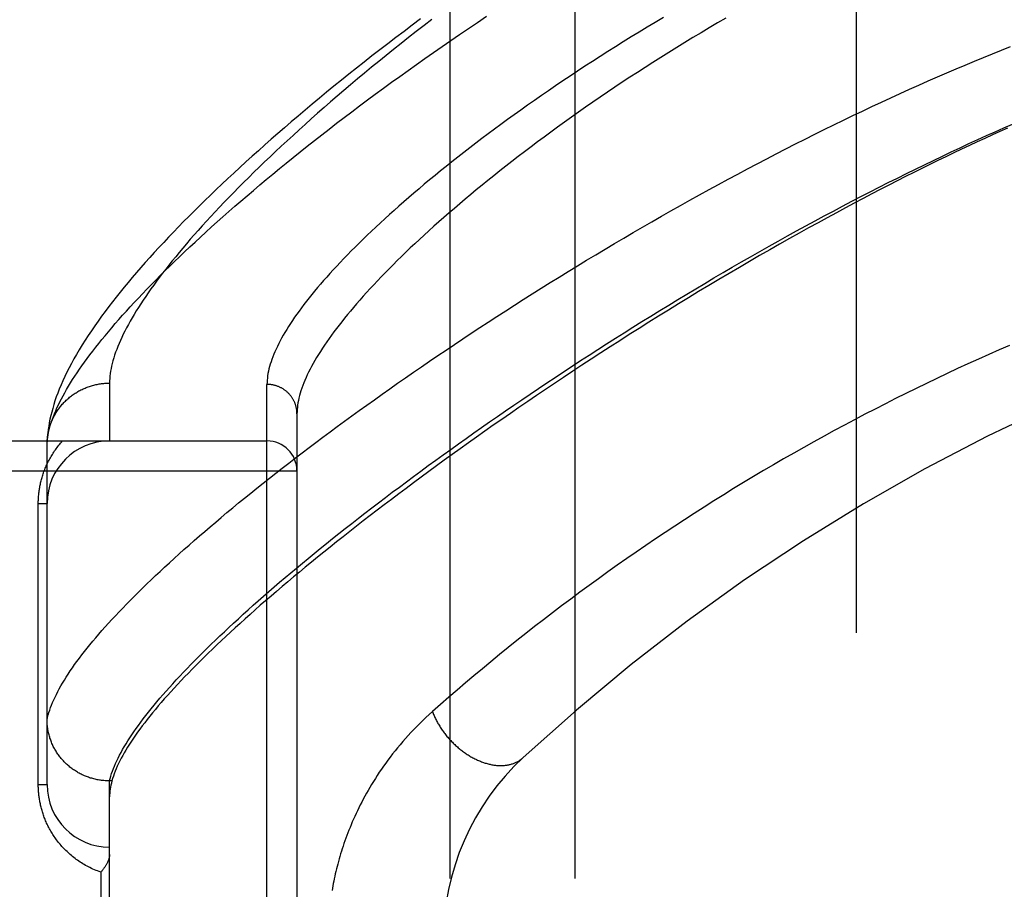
# Model space of a CAD drawing. Header units: inches. Extents: x 0 to 212, y 0 to 138.
# Tile 187 of 256: x 92.547 to 93.532, y 76.747 to 77.617. Entities that reach past the tile are written whole.
import ezdxf

# ---------------------------------------------------------------- set-up
doc = ezdxf.new("R2010")
doc.units = ezdxf.units.IN
doc.header["$LTSCALE"] = 11.6875
doc.header["$MEASUREMENT"] = 0
doc.linetypes.add('HIDDEN', pattern=[0.2, 0.1, -0.1])
for name, color, linetype in [('DEFAULT_2', 8, 'HIDDEN'), ('RIGHTHAND_DOOR_ASSEMBLY', 7, 'CONTINUOUS'), ('SUBPANEL', 7, 'CONTINUOUS')]:
    doc.layers.add(name, color=color, linetype=linetype)

msp = doc.modelspace()

# ---------------------------------------------------------------- linework, layer by layer
at = {"layer": 'DEFAULT_2', "color": 8, "linetype": 'HIDDEN'}
msp.add_line((93.38367, 96.8728), (93.38367, 39.7688), dxfattribs=at)
at = {"layer": 'RIGHTHAND_DOOR_ASSEMBLY', "color": 8, "linetype": 'HIDDEN'}
for p, q in [((92.63692, 77.25361), (92.63692, 77.1958)), ((92.79442, 76.13923), (92.79442, 77.25237)), ((92.82442, 77.22298), (92.82442, 76.16862)), ((91.73242, 77.1958), (92.79442, 77.1958)), ((92.57442, 77.19242), (92.57446, 77.19481)), ((92.57442, 76.85205), (92.57442, 77.19242)), ((91.73242, 77.1658), (92.82442, 77.1658)), ((92.56563, 77.1333), (92.57442, 77.1333)), ((92.56563, 76.85205), (92.56563, 77.1333)), ((92.56563, 76.85205), (92.57442, 76.85205)), ((92.63692, 76.85583), (92.63577, 76.85584)), ((92.63929, 76.85583), (92.63692, 76.85583)), ((92.63692, 76.53577), (92.63692, 76.85583)), ((92.63997, 76.85816), (92.63929, 76.85583)), ((92.62813, 76.76455), (92.62813, 76.62705))]:
    msp.add_line(p, q, dxfattribs=at)
for points in [[(92.57442, 77.19242), (92.57455, 77.19471), (92.57478, 77.19705), (92.57509, 77.19944), (92.57549, 77.20187), (92.57598, 77.20435), (92.57656, 77.20688), (92.57722, 77.20946), (92.57797, 77.21208), (92.57881, 77.21475), (92.57974, 77.21746), (92.58075, 77.22023), (92.58186, 77.22304), (92.58306, 77.2259), (92.58434, 77.2288), (92.58571, 77.23176), (92.58718, 77.23476), (92.58873, 77.23781), (92.59038, 77.24091), (92.59211, 77.24406), (92.59394, 77.24726), (92.59585, 77.2505), (92.59786, 77.2538), (92.59996, 77.25714), (92.60215, 77.26053), (92.60444, 77.26397), (92.60681, 77.26746), (92.60928, 77.271), (92.61184, 77.27459), (92.6145, 77.27822), (92.61725, 77.28191), (92.62009, 77.28564), (92.62303, 77.28943), (92.62606, 77.29326), (92.62919, 77.29714), (92.63241, 77.30107), (92.63572, 77.30505), (92.63914, 77.30908), (92.64264, 77.31315), (92.64625, 77.31728), (92.64995, 77.32145), (92.65374, 77.32568), (92.65764, 77.32995), (92.66163, 77.33427), (92.66572, 77.33864), (92.66991, 77.34305), (92.67419, 77.34752), (92.67858, 77.35203), (92.68306, 77.35659), (92.68764, 77.3612), (92.69232, 77.36585), (92.6971, 77.37055), (92.70198, 77.3753), (92.70696, 77.38009), (92.71204, 77.38493), (92.71722, 77.38982), (92.7225, 77.39475), (92.72787, 77.39972), (92.73335, 77.40474), (92.73893, 77.4098), (92.74462, 77.41491), (92.7504, 77.42006), (92.75628, 77.42525), (92.76226, 77.43048), (92.76835, 77.43576), (92.77453, 77.44107), (92.78082, 77.44642), (92.7872, 77.45182), (92.79369, 77.45725), (92.80027, 77.46272), (92.80696, 77.46822), (92.81375, 77.47376), (92.82063, 77.47934), (92.82762, 77.48495), (92.8347, 77.49059), (92.84188, 77.49627), (92.84916, 77.50197), (92.85653, 77.50771), (92.86401, 77.51347), (92.87157, 77.51926), (92.87924, 77.52508), (92.887, 77.53092), (92.89485, 77.53678), (92.90279, 77.54267), (92.91083, 77.54858), (92.91896, 77.5545), (92.92718, 77.56044), (92.93549, 77.5664), (92.94388, 77.57238), (92.95237, 77.57836), (92.96093, 77.58436), (92.96959, 77.59037), (92.97832, 77.59638), (92.98714, 77.6024), (92.99603, 77.60843), (93.00501, 77.61445), (93.01406, 77.62048)], [(93.19108, 77.6193), (93.1829, 77.61445), (93.1748, 77.60958), (93.16676, 77.60471), (93.15878, 77.59983), (93.15088, 77.59494), (93.14305, 77.59004), (93.13529, 77.58515), (93.12761, 77.58025), (93.12, 77.57535), (93.11247, 77.57046), (93.10502, 77.56556), (93.09765, 77.56068), (93.09035, 77.55579), (93.08314, 77.55092), (93.07601, 77.54605), (93.06897, 77.54119), (93.06201, 77.53635), (93.05513, 77.53152), (93.04834, 77.5267), (93.04163, 77.5219), (93.03502, 77.51711), (93.02849, 77.51234), (93.02205, 77.5076), (93.01569, 77.50287), (93.00943, 77.49816), (93.00326, 77.49347), (92.99718, 77.48881), (92.99118, 77.48417), (92.98528, 77.47955), (92.97947, 77.47497), (92.97375, 77.4704), (92.96813, 77.46587), (92.96259, 77.46136), (92.95715, 77.45689), (92.9518, 77.45244), (92.94654, 77.44803), (92.94138, 77.44364), (92.9363, 77.43929), (92.93132, 77.43497), (92.92644, 77.43068), (92.92164, 77.42643), (92.91694, 77.42221), (92.91233, 77.41802), (92.90781, 77.41388), (92.90338, 77.40976), (92.89905, 77.40568), (92.8948, 77.40164), (92.89065, 77.39764), (92.88659, 77.39367), (92.88262, 77.38975), (92.87875, 77.38585), (92.87496, 77.382), (92.87126, 77.37819), (92.86766, 77.37441), (92.86414, 77.37068), (92.86072, 77.36698), (92.85738, 77.36332), (92.85414, 77.35971), (92.85098, 77.35613), (92.84791, 77.35259), (92.84493, 77.34909), (92.84204, 77.34564), (92.83924, 77.34222), (92.83652, 77.33885), (92.8339, 77.33551), (92.83136, 77.33222), (92.8289, 77.32896), (92.82654, 77.32575), (92.82426, 77.32258), (92.82206, 77.31945), (92.81995, 77.31636), (92.81793, 77.31331), (92.81599, 77.3103), (92.81414, 77.30733), (92.81238, 77.30441), (92.81069, 77.30152), (92.80909, 77.29868), (92.80758, 77.29588), (92.80615, 77.29312), (92.8048, 77.2904), (92.80354, 77.28772), (92.80236, 77.28508), (92.80126, 77.28248), (92.80024, 77.27992), (92.79931, 77.27741), (92.79846, 77.27493), (92.79769, 77.2725), (92.797, 77.2701), (92.79639, 77.26775), (92.79587, 77.26543), (92.79542, 77.26316), (92.79506, 77.26092), (92.79478, 77.25873), (92.79458, 77.25657), (92.79446, 77.25445), (92.79442, 77.25237)], [(92.94811, 77.61785), (92.93978, 77.61164), (92.93154, 77.60544), (92.92339, 77.59925), (92.91532, 77.59308), (92.90734, 77.58692), (92.89945, 77.58079), (92.89166, 77.57468), (92.88395, 77.56859), (92.87634, 77.56252), (92.86882, 77.55647), (92.86139, 77.55045), (92.85405, 77.54446), (92.8468, 77.53849), (92.83965, 77.53255), (92.83259, 77.52664), (92.82562, 77.52076), (92.81875, 77.5149), (92.81197, 77.50908), (92.80529, 77.50329), (92.7987, 77.49753), (92.7922, 77.4918), (92.7858, 77.4861), (92.77949, 77.48044), (92.77328, 77.47481), (92.76715, 77.46921), (92.76113, 77.46365), (92.75519, 77.45812), (92.74935, 77.45263), (92.7436, 77.44717), (92.73794, 77.44174), (92.73238, 77.43635), (92.7269, 77.43099), (92.72152, 77.42566), (92.71623, 77.42037), (92.71102, 77.41511), (92.70591, 77.40989), (92.7009, 77.40469), (92.69597, 77.39953), (92.69113, 77.3944), (92.68637, 77.3893), (92.68171, 77.38423), (92.67713, 77.37919), (92.67264, 77.37417), (92.66823, 77.36918), (92.66391, 77.36421), (92.65968, 77.35927), (92.65553, 77.35435), (92.65147, 77.34946), (92.6475, 77.34459), (92.64362, 77.33974), (92.63982, 77.33491), (92.63611, 77.3301), (92.63248, 77.32529), (92.62893, 77.32049), (92.62546, 77.31569), (92.62207, 77.31088), (92.61876, 77.30608), (92.61555, 77.30128), (92.61244, 77.2965), (92.60944, 77.29175), (92.60657, 77.28704), (92.60382, 77.28239), (92.6012, 77.2778), (92.59873, 77.27328), (92.59639, 77.26884), (92.59418, 77.26447), (92.59211, 77.26018), (92.59017, 77.25596), (92.58836, 77.25182), (92.58667, 77.24774), (92.58511, 77.24374), (92.58367, 77.2398), (92.58234, 77.23593), (92.58112, 77.23212), (92.58002, 77.22838), (92.57902, 77.2247), (92.57813, 77.22109), (92.57734, 77.21753), (92.57666, 77.21405), (92.57607, 77.21063), (92.57557, 77.20729), (92.57517, 77.20403), (92.57485, 77.20086), (92.57462, 77.19777), (92.57446, 77.19481)], [(92.95947, 77.61744), (92.95159, 77.61136), (92.94381, 77.60531), (92.93612, 77.59928), (92.92852, 77.59327), (92.92102, 77.58729), (92.91362, 77.58134), (92.90632, 77.57541), (92.89911, 77.56951), (92.892, 77.56364), (92.885, 77.55781), (92.87809, 77.552), (92.87128, 77.54624), (92.86457, 77.5405), (92.85796, 77.5348), (92.85146, 77.52914), (92.84505, 77.52352), (92.83875, 77.51794), (92.83255, 77.5124), (92.82645, 77.50689), (92.82045, 77.50143), (92.81455, 77.49602), (92.80875, 77.49064), (92.80306, 77.48531), (92.79746, 77.48003), (92.79197, 77.47478), (92.78658, 77.46959), (92.78129, 77.46444), (92.7761, 77.45934), (92.77101, 77.45428), (92.76603, 77.44927), (92.76114, 77.44432), (92.75635, 77.4394), (92.75166, 77.43454), (92.74707, 77.42973), (92.74258, 77.42496), (92.73819, 77.42025), (92.7339, 77.41558), (92.72971, 77.41097), (92.72561, 77.4064), (92.72161, 77.40189), (92.71771, 77.39743), (92.71391, 77.39301), (92.7102, 77.38865), (92.70659, 77.38434), (92.70307, 77.38008), (92.69965, 77.37588), (92.69632, 77.37172), (92.69309, 77.36761), (92.68996, 77.36356), (92.68691, 77.35956), (92.68396, 77.35561), (92.68111, 77.3517), (92.67834, 77.34786), (92.67567, 77.34406), (92.67309, 77.34031), (92.67061, 77.33662), (92.66821, 77.33298), (92.66591, 77.32938), (92.66369, 77.32584), (92.66157, 77.32235), (92.65953, 77.31891), (92.65759, 77.31552), (92.65573, 77.31219), (92.65397, 77.3089), (92.65229, 77.30566), (92.6507, 77.30248), (92.6492, 77.29934), (92.64779, 77.29626), (92.64647, 77.29322), (92.64523, 77.29024), (92.64408, 77.2873), (92.64301, 77.28442), (92.64203, 77.28158), (92.64114, 77.2788), (92.64034, 77.27606), (92.63962, 77.27337), (92.63898, 77.27073), (92.63843, 77.26814), (92.63797, 77.2656), (92.63759, 77.26311), (92.63729, 77.26066), (92.63708, 77.25826), (92.63696, 77.25591), (92.63692, 77.25361)], [(93.2535, 77.61871), (93.24516, 77.61386), (93.23688, 77.60898), (93.22866, 77.60409), (93.22049, 77.59918), (93.21238, 77.59425), (93.20433, 77.58931), (93.19635, 77.58435), (93.18843, 77.57939), (93.18058, 77.57441), (93.17279, 77.56943), (93.16508, 77.56444), (93.15743, 77.55945), (93.14986, 77.55445), (93.14236, 77.54945), (93.13494, 77.54446), (93.12759, 77.53946), (93.12032, 77.53447), (93.11313, 77.52949), (93.10602, 77.52451), (93.09899, 77.51954), (93.09204, 77.51458), (93.08517, 77.50963), (93.07839, 77.50469), (93.0717, 77.49977), (93.06508, 77.49486), (93.05856, 77.48997), (93.05212, 77.4851), (93.04577, 77.48025), (93.03951, 77.47541), (93.03334, 77.4706), (93.02725, 77.46581), (93.02126, 77.46105), (93.01535, 77.45631), (93.00954, 77.45159), (93.00382, 77.4469), (92.99819, 77.44224), (92.99265, 77.43761), (92.9872, 77.43301), (92.98184, 77.42843), (92.97658, 77.42389), (92.97141, 77.41938), (92.96633, 77.4149), (92.96134, 77.41046), (92.95645, 77.40605), (92.95165, 77.40167), (92.94694, 77.39733), (92.94232, 77.39303), (92.9378, 77.38876), (92.93336, 77.38452), (92.92902, 77.38033), (92.92478, 77.37617), (92.92062, 77.37205), (92.91656, 77.36797), (92.91258, 77.36393), (92.9087, 77.35993), (92.90491, 77.35596), (92.90121, 77.35204), (92.8976, 77.34815), (92.89409, 77.34431), (92.89066, 77.34051), (92.88732, 77.33675), (92.88407, 77.33303), (92.88091, 77.32935), (92.87785, 77.32571), (92.87487, 77.32212), (92.87197, 77.31857), (92.86917, 77.31505), (92.86646, 77.31159), (92.86383, 77.30816), (92.86129, 77.30477), (92.85884, 77.30143), (92.85647, 77.29813), (92.85419, 77.29488), (92.852, 77.29166), (92.8499, 77.28849), (92.84788, 77.28536), (92.84594, 77.28227), (92.84409, 77.27923), (92.84233, 77.27623), (92.84065, 77.27327), (92.83905, 77.27035), (92.83754, 77.26748), (92.83611, 77.26465), (92.83477, 77.26186), (92.8335, 77.25912), (92.83233, 77.25641), (92.83123, 77.25375), (92.83022, 77.25113), (92.82929, 77.24856), (92.82844, 77.24602), (92.82767, 77.24353), (92.82699, 77.24108), (92.82638, 77.23867), (92.82586, 77.23631), (92.82542, 77.23398), (92.82506, 77.2317), (92.82478, 77.22946), (92.82458, 77.22726), (92.82446, 77.2251), (92.82442, 77.22298)], [(92.57442, 76.91702), (92.57494, 76.91936), (92.57556, 76.92174), (92.57627, 76.92417), (92.57706, 76.92664), (92.57795, 76.92915), (92.57892, 76.9317), (92.57998, 76.9343), (92.58114, 76.93694), (92.58238, 76.93963), (92.58371, 76.94236), (92.58513, 76.94513), (92.58665, 76.94795), (92.58825, 76.95081), (92.58994, 76.95371), (92.59172, 76.95666), (92.59359, 76.95965), (92.59556, 76.96269), (92.59761, 76.96577), (92.59975, 76.96889), (92.60199, 76.97206), (92.60431, 76.97527), (92.60673, 76.97853), (92.60923, 76.98183), (92.61183, 76.98517), (92.61452, 76.98856), (92.6173, 76.99199), (92.62017, 76.99546), (92.62313, 76.99898), (92.62618, 77.00254), (92.62933, 77.00614), (92.63256, 77.00979), (92.63589, 77.01348), (92.6393, 77.01722), (92.64281, 77.021), (92.64641, 77.02482), (92.6501, 77.02868), (92.65389, 77.03258), (92.65776, 77.03653), (92.66172, 77.04052), (92.66578, 77.04456), (92.66993, 77.04863), (92.67417, 77.05275), (92.6785, 77.05691), (92.68292, 77.06111), (92.68744, 77.06535), (92.69204, 77.06963), (92.69674, 77.07396), (92.70153, 77.07832), (92.70641, 77.08273), (92.71138, 77.08717), (92.71644, 77.09166), (92.72159, 77.09618), (92.72683, 77.10074), (92.73217, 77.10535), (92.73759, 77.10999), (92.74311, 77.11467), (92.74872, 77.11938), (92.75441, 77.12414), (92.7602, 77.12893), (92.76607, 77.13376), (92.77203, 77.13862), (92.77809, 77.14352), (92.78423, 77.14845), (92.79046, 77.15342), (92.79678, 77.15842), (92.80318, 77.16346), (92.80968, 77.16853), (92.81626, 77.17363), (92.82293, 77.17876), (92.82968, 77.18392), (92.83652, 77.18911), (92.84344, 77.19433), (92.85045, 77.19958), (92.85754, 77.20486), (92.86472, 77.21016), (92.87198, 77.2155), (92.87932, 77.22085), (92.88674, 77.22623), (92.89425, 77.23163), (92.90183, 77.23706), (92.90949, 77.24251), (92.91723, 77.24797), (92.92505, 77.25346), (92.93294, 77.25897), (92.94091, 77.26449), (92.94895, 77.27002), (92.95707, 77.27558), (92.96526, 77.28114), (92.97352, 77.28672), (92.98184, 77.29231), (92.99024, 77.29791), (92.9987, 77.30351), (93.00723, 77.30913), (93.01583, 77.31475), (93.02448, 77.32037), (93.0332, 77.32599), (93.04197, 77.33162), (93.05081, 77.33725), (93.0597, 77.34287), (93.06864, 77.34849), (93.07764, 77.35411), (93.08669, 77.35972), (93.09578, 77.36532), (93.10493, 77.37091), (93.11412, 77.37649), (93.12335, 77.38205), (93.13261, 77.3876), (93.14192, 77.39313), (93.15126, 77.39864), (93.16064, 77.40414), (93.17005, 77.40961), (93.17949, 77.41505), (93.18896, 77.42048), (93.19845, 77.42587), (93.20798, 77.43124), (93.21752, 77.43658), (93.22708, 77.44189), (93.23665, 77.44716), (93.24624, 77.45239), (93.25584, 77.45759), (93.26544, 77.46276), (93.27506, 77.46788), (93.28468, 77.47296), (93.2943, 77.47799), (93.30392, 77.48299), (93.31354, 77.48793), (93.32315, 77.49283), (93.33276, 77.49768), (93.34235, 77.50248), (93.35194, 77.50723), (93.36151, 77.51193), (93.37106, 77.51658), (93.3806, 77.52117), (93.39011, 77.5257), (93.39961, 77.53018), (93.40907, 77.5346), (93.41851, 77.53896), (93.42792, 77.54327), (93.43731, 77.54751), (93.44666, 77.5517), (93.45599, 77.55582), (93.46528, 77.55989), (93.47453, 77.56389), (93.48374, 77.56783), (93.49292, 77.5717), (93.50206, 77.57552), (93.51115, 77.57927), (93.52021, 77.58296), (93.52922, 77.58658), (93.53819, 77.59014)], [(92.63692, 76.85583), (92.63753, 76.85819), (92.63822, 76.8606), (92.63901, 76.86305), (92.63988, 76.86554), (92.64084, 76.86808), (92.64189, 76.87066), (92.64303, 76.87328), (92.64425, 76.87595), (92.64556, 76.87866), (92.64696, 76.88141), (92.64845, 76.88421), (92.65003, 76.88705), (92.65169, 76.88993), (92.65345, 76.89286), (92.65529, 76.89583), (92.65722, 76.89885), (92.65924, 76.90191), (92.66135, 76.90501), (92.66354, 76.90816), (92.66583, 76.91135), (92.6682, 76.91458), (92.67066, 76.91786), (92.67321, 76.92118), (92.67585, 76.92454), (92.67858, 76.92795), (92.6814, 76.9314), (92.6843, 76.93489), (92.6873, 76.93843), (92.69038, 76.94201), (92.69355, 76.94563), (92.69682, 76.9493), (92.70016, 76.95301), (92.7036, 76.95676), (92.70713, 76.96055), (92.71075, 76.96439), (92.71445, 76.96827), (92.71825, 76.97219), (92.72213, 76.97615), (92.7261, 76.98015), (92.73016, 76.9842), (92.7343, 76.98829), (92.73854, 76.99242), (92.74286, 76.99659), (92.74728, 77.0008), (92.75178, 77.00505), (92.75637, 77.00934), (92.76104, 77.01367), (92.76581, 77.01804), (92.77066, 77.02245), (92.7756, 77.0269), (92.78063, 77.03139), (92.78574, 77.03592), (92.79094, 77.04049), (92.79623, 77.04509), (92.80161, 77.04973), (92.80707, 77.05441), (92.81262, 77.05913), (92.81825, 77.06388), (92.82397, 77.06867), (92.82978, 77.07349), (92.83567, 77.07835), (92.84164, 77.08325), (92.8477, 77.08817), (92.85385, 77.09313), (92.86007, 77.09813), (92.86638, 77.10315), (92.87278, 77.10821), (92.87925, 77.1133), (92.88581, 77.11842), (92.89245, 77.12357), (92.89917, 77.12874), (92.90597, 77.13395), (92.91285, 77.13918), (92.91981, 77.14444), (92.92684, 77.14973), (92.93396, 77.15504), (92.94115, 77.16038), (92.94841, 77.16573), (92.95575, 77.17112), (92.96317, 77.17652), (92.97066, 77.18194), (92.97822, 77.18738), (92.98586, 77.19284), (92.99356, 77.19832), (93.00134, 77.20382), (93.00918, 77.20932), (93.01709, 77.21485), (93.02506, 77.22038), (93.03311, 77.22593), (93.04121, 77.23149), (93.04938, 77.23705), (93.05761, 77.24263), (93.06589, 77.24821), (93.07424, 77.25379), (93.08264, 77.25938), (93.0911, 77.26497), (93.09961, 77.27056), (93.10818, 77.27615), (93.1168, 77.28174), (93.12546, 77.28732), (93.13417, 77.2929), (93.14292, 77.29847), (93.15172, 77.30403), (93.16056, 77.30959), (93.16944, 77.31513), (93.17835, 77.32065), (93.1873, 77.32616), (93.19628, 77.33165), (93.20529, 77.33713), (93.21433, 77.34258), (93.22339, 77.34801), (93.23248, 77.35342), (93.2416, 77.3588), (93.25073, 77.36416), (93.25989, 77.36948), (93.26906, 77.37478), (93.27824, 77.38005), (93.28744, 77.38529), (93.29664, 77.39048), (93.30585, 77.39565), (93.31506, 77.40077), (93.32427, 77.40585), (93.33349, 77.4109), (93.3427, 77.4159), (93.3519, 77.42085), (93.3611, 77.42576), (93.37029, 77.43063), (93.37946, 77.43544), (93.38863, 77.44021), (93.39777, 77.44492), (93.4069, 77.44959), (93.416, 77.4542), (93.42509, 77.45876), (93.43415, 77.46326), (93.44318, 77.46771), (93.45218, 77.4721), (93.46115, 77.47643), (93.47009, 77.4807), (93.479, 77.48491), (93.48787, 77.48907), (93.4967, 77.49316), (93.5055, 77.4972), (93.51426, 77.50117), (93.52298, 77.50508), (93.53165, 77.50893), (93.54028, 77.51272)], [(93.53523, 77.50875), (93.52771, 77.50537), (93.52013, 77.50193), (93.5125, 77.49843), (93.50482, 77.49488), (93.49709, 77.49126), (93.4893, 77.48759), (93.48147, 77.48386), (93.47358, 77.48007), (93.46563, 77.47622), (93.45763, 77.47231), (93.44958, 77.46833), (93.44144, 77.46428), (93.43323, 77.46016), (93.42491, 77.45595), (93.41648, 77.45164), (93.40796, 77.44725), (93.39936, 77.44278), (93.39068, 77.43823), (93.3819, 77.43359), (93.37302, 77.42886), (93.36403, 77.42403), (93.35492, 77.41909), (93.34568, 77.41405), (93.3363, 77.40888), (93.32677, 77.40359), (93.31709, 77.39817), (93.30727, 77.39263), (93.29733, 77.38697), (93.28728, 77.3812), (93.27715, 77.37534), (93.26696, 77.36939), (93.25673, 77.36338), (93.24651, 77.35732), (93.23631, 77.35123), (93.22616, 77.34512), (93.21607, 77.339), (93.20605, 77.33287), (93.19609, 77.32674), (93.18619, 77.3206), (93.17636, 77.31446), (93.16659, 77.30831), (93.15689, 77.30217), (93.14726, 77.29603), (93.13771, 77.2899), (93.12823, 77.28377), (93.11883, 77.27765), (93.10951, 77.27155), (93.10027, 77.26546), (93.0911, 77.25938), (93.08202, 77.25332), (93.07302, 77.24727), (93.06411, 77.24124), (93.05528, 77.23523), (93.04653, 77.22925), (93.03787, 77.22329), (93.02931, 77.21735), (93.02082, 77.21144), (93.01243, 77.20555), (93.00413, 77.19969), (92.99592, 77.19386), (92.98779, 77.18806), (92.97976, 77.18229), (92.97183, 77.17656), (92.96398, 77.17085), (92.95623, 77.16518), (92.94857, 77.15954), (92.941, 77.15394), (92.93353, 77.14838), (92.92615, 77.14285), (92.91886, 77.13735), (92.91167, 77.1319), (92.90457, 77.12648), (92.89757, 77.1211), (92.89066, 77.11576), (92.88385, 77.11046), (92.87713, 77.1052), (92.87051, 77.09998), (92.86398, 77.09481), (92.85755, 77.08967), (92.85121, 77.08458), (92.84497, 77.07952), (92.83882, 77.07452), (92.83277, 77.06955), (92.82681, 77.06463), (92.82095, 77.05975), (92.81518, 77.05491), (92.80951, 77.05012), (92.80393, 77.04537), (92.79845, 77.04066), (92.79306, 77.036), (92.78776, 77.03139), (92.78256, 77.02682), (92.77745, 77.02229), (92.77244, 77.01781), (92.76752, 77.01338), (92.7627, 77.00899), (92.75797, 77.00464), (92.75333, 77.00034), (92.74878, 76.99609), (92.74433, 76.99188), (92.73997, 76.98771), (92.73571, 76.9836), (92.73153, 76.97952), (92.72745, 76.9755), (92.72346, 76.97152), (92.71957, 76.96758), (92.71576, 76.96369), (92.71205, 76.95984), (92.70843, 76.95605), (92.7049, 76.95229), (92.70146, 76.94858), (92.69811, 76.94492), (92.69486, 76.9413), (92.69169, 76.93773), (92.68862, 76.93421), (92.68563, 76.93072), (92.68274, 76.92729), (92.67993, 76.9239), (92.67722, 76.92055), (92.67459, 76.91725), (92.67206, 76.91399), (92.66961, 76.91078), (92.66726, 76.90761), (92.66499, 76.90449), (92.66281, 76.90142), (92.66072, 76.89838), (92.65872, 76.89539), (92.65681, 76.89245), (92.65499, 76.88955), (92.65326, 76.88669), (92.65161, 76.88388), (92.65005, 76.88111), (92.64858, 76.87839), (92.6472, 76.87571), (92.6459, 76.87307), (92.6447, 76.87048), (92.64358, 76.86793), (92.64254, 76.86542), (92.6416, 76.86296), (92.64074, 76.86054), (92.63997, 76.85816)], [(93.53725, 77.29132), (93.52684, 77.2868), (93.51644, 77.28221), (93.50605, 77.27756), (93.49567, 77.27285), (93.48529, 77.26808), (93.47493, 77.26324), (93.46458, 77.25835), (93.45424, 77.2534), (93.44392, 77.24839), (93.43361, 77.24332), (93.42331, 77.23819), (93.41303, 77.23299), (93.40276, 77.22774), (93.39251, 77.22243), (93.38228, 77.21706), (93.37207, 77.21163), (93.36188, 77.20614), (93.35171, 77.20059), (93.34156, 77.19499), (93.33143, 77.18932), (93.32132, 77.1836), (93.31124, 77.17782), (93.30119, 77.17198), (93.29116, 77.16609), (93.28116, 77.16014), (93.27119, 77.15414), (93.26125, 77.14808), (93.25135, 77.14197), (93.24147, 77.13581), (93.23163, 77.12959), (93.22183, 77.12332), (93.21206, 77.117), (93.20233, 77.11064), (93.19264, 77.10422), (93.18299, 77.09776), (93.17339, 77.09125), (93.16383, 77.08469), (93.15432, 77.0781), (93.14485, 77.07146), (93.13544, 77.06477), (93.12607, 77.05805), (93.11676, 77.05129), (93.1075, 77.0445), (93.09831, 77.03767), (93.08917, 77.03081), (93.08009, 77.02392), (93.07107, 77.017), (93.06212, 77.01006), (93.05323, 77.00309), (93.04442, 76.9961), (93.03567, 76.98909), (93.027, 76.98207), (93.01841, 76.97503), (93.00988, 76.96797), (93.0014, 76.96088), (92.99297, 76.95376), (92.98459, 76.94661), (92.97629, 76.93944), (92.96807, 76.93228), (92.95994, 76.92511)], [(92.57451, 77.19577), (92.57458, 77.19688), (92.57468, 77.198), (92.57479, 77.19911), (92.57493, 77.20022), (92.57508, 77.20133), (92.57526, 77.20243), (92.57546, 77.20353), (92.57567, 77.20463), (92.57591, 77.20572), (92.57617, 77.20681), (92.57645, 77.20789), (92.57675, 77.20897), (92.57707, 77.21005), (92.57741, 77.21111), (92.57776, 77.21218), (92.57814, 77.21323), (92.57854, 77.21428), (92.57896, 77.21532), (92.57939, 77.21635), (92.57985, 77.21737), (92.58033, 77.21839), (92.58082, 77.2194), (92.58133, 77.2204), (92.58186, 77.22139), (92.58241, 77.22237), (92.58298, 77.22334), (92.58357, 77.2243), (92.58417, 77.22524), (92.58479, 77.22618), (92.58543, 77.22711), (92.58609, 77.22802), (92.58676, 77.22893), (92.58745, 77.22982), (92.58815, 77.2307), (92.58888, 77.23156), (92.58961, 77.23241), (92.59037, 77.23325), (92.59114, 77.23408), (92.59192, 77.23489), (92.59272, 77.23569), (92.59354, 77.23647), (92.59437, 77.23724), (92.59521, 77.23799), (92.59607, 77.23873), (92.59694, 77.23946), (92.59782, 77.24016), (92.59872, 77.24085), (92.59963, 77.24153), (92.60055, 77.24219), (92.60148, 77.24283), (92.60243, 77.24345), (92.60339, 77.24406), (92.60436, 77.24465), (92.60534, 77.24523), (92.60633, 77.24578), (92.60733, 77.24632), (92.60834, 77.24684), (92.60936, 77.24734), (92.61039, 77.24783), (92.61143, 77.24829), (92.61247, 77.24874), (92.61353, 77.24917), (92.61459, 77.24958), (92.61566, 77.24997), (92.61674, 77.25034), (92.61782, 77.25069), (92.61891, 77.25102), (92.62001, 77.25133), (92.62111, 77.25162), (92.62221, 77.2519), (92.62333, 77.25215), (92.62444, 77.25238), (92.62556, 77.2526), (92.62669, 77.25279), (92.62782, 77.25296), (92.62895, 77.25311), (92.63008, 77.25325), (92.63122, 77.25336), (92.63235, 77.25345), (92.63349, 77.25352), (92.63463, 77.25357), (92.63577, 77.2536), (92.63692, 77.25361)], [(92.82442, 77.22298), (92.82441, 77.22362), (92.82439, 77.22426), (92.82435, 77.2249), (92.8243, 77.22554), (92.82424, 77.22618), (92.82416, 77.22682), (92.82407, 77.22745), (92.82396, 77.22809), (92.82384, 77.22872), (92.82371, 77.22934), (92.82356, 77.22997), (92.82339, 77.23059), (92.82322, 77.23121), (92.82303, 77.23182), (92.82282, 77.23243), (92.82261, 77.23303), (92.82238, 77.23363), (92.82213, 77.23423), (92.82188, 77.23482), (92.82161, 77.2354), (92.82132, 77.23598), (92.82103, 77.23655), (92.82072, 77.23712), (92.8204, 77.23768), (92.82006, 77.23823), (92.81972, 77.23877), (92.81936, 77.23931), (92.81899, 77.23984), (92.81861, 77.24036), (92.81822, 77.24087), (92.81781, 77.24138), (92.8174, 77.24187), (92.81697, 77.24236), (92.81653, 77.24284), (92.81609, 77.2433), (92.81563, 77.24376), (92.81516, 77.24421), (92.81468, 77.24465), (92.8142, 77.24508), (92.8137, 77.2455), (92.81319, 77.2459), (92.81268, 77.2463), (92.81216, 77.24668), (92.81162, 77.24706), (92.81108, 77.24742), (92.81054, 77.24777), (92.80998, 77.24811), (92.80942, 77.24843), (92.80885, 77.24875), (92.80827, 77.24905), (92.80768, 77.24934), (92.80709, 77.24962), (92.8065, 77.24988), (92.8059, 77.25013), (92.80529, 77.25037), (92.80468, 77.2506), (92.80406, 77.25081), (92.80344, 77.25101), (92.80281, 77.2512), (92.80218, 77.25137), (92.80155, 77.25153), (92.80091, 77.25167), (92.80027, 77.25181), (92.79963, 77.25192), (92.79898, 77.25203), (92.79833, 77.25212), (92.79768, 77.2522), (92.79703, 77.25226), (92.79638, 77.25231), (92.79572, 77.25234), (92.79507, 77.25236), (92.79442, 77.25237)], [(92.56563, 77.1333), (92.56564, 77.13437), (92.56565, 77.13543), (92.56568, 77.13649), (92.56573, 77.13754), (92.56578, 77.1386), (92.56585, 77.13967), (92.56593, 77.14073), (92.56602, 77.1418), (92.56613, 77.14287), (92.56624, 77.14395), (92.56638, 77.14502), (92.56652, 77.1461), (92.56668, 77.14718), (92.56685, 77.14827), (92.56703, 77.14936), (92.56723, 77.15045), (92.56745, 77.15155), (92.56768, 77.15265), (92.56792, 77.15376), (92.56818, 77.15487), (92.56845, 77.15598), (92.56874, 77.1571), (92.56905, 77.15823), (92.56938, 77.15936), (92.56972, 77.1605), (92.57008, 77.16164), (92.57045, 77.16278), (92.57085, 77.16393), (92.57126, 77.16508), (92.57169, 77.16624), (92.57214, 77.1674), (92.57261, 77.16856), (92.5731, 77.16972), (92.5736, 77.17087), (92.57413, 77.17203), (92.57467, 77.17319), (92.57524, 77.17435), (92.57582, 77.17551), (92.57642, 77.17666), (92.57704, 77.17781), (92.57769, 77.17896), (92.57835, 77.18011), (92.57903, 77.18126), (92.57974, 77.1824), (92.58047, 77.18355), (92.58121, 77.18468), (92.58198, 77.18582), (92.58277, 77.18695), (92.58359, 77.18807), (92.58442, 77.18919), (92.58528, 77.19031), (92.58617, 77.19142), (92.58707, 77.19252), (92.588, 77.19362), (92.58896, 77.19471), (92.58994, 77.1958)], [(92.95994, 76.92511), (92.95666, 76.92216), (92.95346, 76.91921), (92.95033, 76.91624), (92.94727, 76.91326), (92.94426, 76.91026), (92.94132, 76.90724), (92.93845, 76.9042), (92.93564, 76.90116), (92.93289, 76.8981), (92.9302, 76.89504), (92.92758, 76.89197), (92.92502, 76.8889), (92.92253, 76.88582), (92.9201, 76.88274), (92.91773, 76.87967), (92.91542, 76.8766), (92.91318, 76.87353), (92.91099, 76.87047), (92.90887, 76.86742), (92.9068, 76.86438), (92.90479, 76.86134), (92.90285, 76.85832), (92.90095, 76.85531), (92.89912, 76.85231), (92.89733, 76.84932), (92.8956, 76.84635), (92.89392, 76.84339), (92.8923, 76.84045), (92.89072, 76.83753), (92.8892, 76.83462), (92.88772, 76.83174), (92.88629, 76.82886), (92.8849, 76.82601), (92.88356, 76.82317), (92.88226, 76.82036), (92.88101, 76.81756), (92.87979, 76.81477), (92.87862, 76.81201), (92.87749, 76.80927), (92.87639, 76.80654), (92.87533, 76.80383), (92.87431, 76.80114), (92.87332, 76.79847), (92.87237, 76.79581), (92.87145, 76.79318), (92.87057, 76.79056), (92.86972, 76.78795), (92.8689, 76.78537), (92.8681, 76.7828), (92.86734, 76.78024), (92.86661, 76.7777), (92.8659, 76.77518), (92.86523, 76.77268), (92.86458, 76.77019), (92.86396, 76.76772), (92.86336, 76.76527), (92.86279, 76.76284), (92.86225, 76.76042), (92.86173, 76.75802), (92.86123, 76.75564), (92.86076, 76.75327), (92.86031, 76.75092), (92.85988, 76.74858), (92.85947, 76.74625)], [(92.95994, 76.92511), (92.96031, 76.92412), (92.9607, 76.92313), (92.9611, 76.92214), (92.96153, 76.92116), (92.96196, 76.92017), (92.96242, 76.91919), (92.96288, 76.91821), (92.96337, 76.91723), (92.96387, 76.91625), (92.96438, 76.91528), (92.96491, 76.91431), (92.96545, 76.91334), (92.96601, 76.91238), (92.96658, 76.91142), (92.96717, 76.91047), (92.96776, 76.90952), (92.96838, 76.90857), (92.969, 76.90763), (92.96964, 76.9067), (92.9703, 76.90578), (92.97096, 76.90486), (92.97164, 76.90394), (92.97233, 76.90304), (92.97303, 76.90214), (92.97375, 76.90125), (92.97447, 76.90037), (92.97521, 76.89949), (92.97596, 76.89863), (92.97672, 76.89777), (92.97749, 76.89692), (92.97827, 76.89609), (92.97906, 76.89526), (92.97986, 76.89444), (92.98067, 76.89363), (92.98149, 76.89283), (92.98232, 76.89205), (92.98315, 76.89127), (92.984, 76.89051), (92.98485, 76.88975), (92.98571, 76.88901), (92.98658, 76.88829), (92.98746, 76.88757), (92.98834, 76.88687), (92.98923, 76.88617), (92.99013, 76.8855), (92.99103, 76.88483), (92.99194, 76.88418), (92.99286, 76.88354), (92.99378, 76.88292), (92.9947, 76.88231), (92.99563, 76.88172), (92.99656, 76.88114), (92.9975, 76.88057), (92.99844, 76.88002), (92.99938, 76.87949), (93.00033, 76.87897), (93.00128, 76.87846), (93.00223, 76.87797), (93.00319, 76.8775), (93.00414, 76.87704), (93.0051, 76.8766), (93.00606, 76.87618), (93.00702, 76.87577), (93.00798, 76.87538), (93.00894, 76.875), (93.0099, 76.87465), (93.01086, 76.8743), (93.01181, 76.87398), (93.01277, 76.87367), (93.01373, 76.87338), (93.01468, 76.87311), (93.01563, 76.87286), (93.01658, 76.87262), (93.01753, 76.8724), (93.01847, 76.8722), (93.01941, 76.87201), (93.02035, 76.87185), (93.02128, 76.8717), (93.02221, 76.87157), (93.02313, 76.87146), (93.02405, 76.87136), (93.02497, 76.87128), (93.02587, 76.87123), (93.02677, 76.87119), (93.02767, 76.87116), (93.02856, 76.87116), (93.02944, 76.87117), (93.03032, 76.87121), (93.03119, 76.87126), (93.03205, 76.87132), (93.0329, 76.87141), (93.03374, 76.87151), (93.03458, 76.87164), (93.0354, 76.87178), (93.03622, 76.87193), (93.03703, 76.87211), (93.03783, 76.8723), (93.03862, 76.87252), (93.0394, 76.87275), (93.04017, 76.87299), (93.04092, 76.87326), (93.04167, 76.87354), (93.04241, 76.87384), (93.04313, 76.87415), (93.04384, 76.87449), (93.04454, 76.87484), (93.04523, 76.8752), (93.04591, 76.87559), (93.04657, 76.87599), (93.04722, 76.8764), (93.04786, 76.87684), (93.04848, 76.87729), (93.04909, 76.87775), (93.04969, 76.87824), (93.05027, 76.87873), (93.05084, 76.87925)], [(92.63577, 76.85584), (92.63465, 76.85587), (92.63352, 76.85592), (92.63239, 76.85599), (92.63127, 76.85608), (92.63015, 76.85619), (92.62903, 76.85632), (92.62791, 76.85647), (92.62679, 76.85663), (92.62568, 76.85682), (92.62457, 76.85703), (92.62347, 76.85726), (92.62237, 76.85751), (92.62127, 76.85777), (92.62019, 76.85806), (92.6191, 76.85837), (92.61802, 76.85869), (92.61695, 76.85903), (92.61588, 76.8594), (92.61483, 76.85978), (92.61377, 76.86018), (92.61273, 76.8606), (92.61169, 76.86103), (92.61066, 76.86149), (92.60964, 76.86196), (92.60863, 76.86245), (92.60763, 76.86296), (92.60664, 76.86349), (92.60566, 76.86403), (92.60469, 76.86459), (92.60373, 76.86517), (92.60277, 76.86576), (92.60184, 76.86638), (92.60091, 76.867), (92.59999, 76.86765), (92.59909, 76.86831), (92.59819, 76.86899), (92.59732, 76.86968), (92.59645, 76.87039), (92.5956, 76.87111), (92.59476, 76.87185), (92.59393, 76.8726), (92.59312, 76.87337), (92.59232, 76.87415), (92.59154, 76.87494), (92.59077, 76.87575), (92.59002, 76.87657), (92.58928, 76.87741), (92.58855, 76.87826), (92.58785, 76.87912), (92.58716, 76.87999), (92.58648, 76.88088), (92.58582, 76.88178), (92.58518, 76.88269), (92.58456, 76.88361), (92.58395, 76.88454), (92.58336, 76.88548), (92.58279, 76.88643), (92.58223, 76.88739), (92.58169, 76.88836), (92.58118, 76.88934), (92.58067, 76.89033), (92.58019, 76.89133), (92.57973, 76.89234), (92.57928, 76.89335), (92.57885, 76.89438), (92.57845, 76.89541), (92.57806, 76.89644), (92.57769, 76.89749), (92.57734, 76.89854), (92.57701, 76.89959), (92.57669, 76.90065), (92.5764, 76.90172), (92.57613, 76.90279), (92.57588, 76.90387), (92.57564, 76.90495), (92.57543, 76.90604), (92.57524, 76.90713), (92.57507, 76.90822), (92.57491, 76.90931), (92.57478, 76.91041), (92.57467, 76.91151), (92.57458, 76.91261), (92.57451, 76.91371), (92.57446, 76.91482), (92.57443, 76.91592), (92.57442, 76.91702)], [(92.62813, 76.76455), (92.62653, 76.76512), (92.62495, 76.76571), (92.62339, 76.76632), (92.62184, 76.76697), (92.62032, 76.76763), (92.61881, 76.76832), (92.61732, 76.76904), (92.61586, 76.76978), (92.61441, 76.77053), (92.61299, 76.77131), (92.61159, 76.77211), (92.61021, 76.77293), (92.60885, 76.77377), (92.60751, 76.77463), (92.6062, 76.7755), (92.60491, 76.77639), (92.60364, 76.7773), (92.6024, 76.77822), (92.60118, 76.77916), (92.59998, 76.78011), (92.59881, 76.78108), (92.59766, 76.78205), (92.59653, 76.78304), (92.59543, 76.78404), (92.59435, 76.78506), (92.59329, 76.78608), (92.59226, 76.78711), (92.59125, 76.78815), (92.59026, 76.7892), (92.5893, 76.79026), (92.58835, 76.79132), (92.58743, 76.7924), (92.58654, 76.79348), (92.58566, 76.79456), (92.58481, 76.79565), (92.58398, 76.79675), (92.58317, 76.79785), (92.58238, 76.79896), (92.58162, 76.80007), (92.58087, 76.80119), (92.58014, 76.80231), (92.57944, 76.80343), (92.57876, 76.80455), (92.57809, 76.80568), (92.57745, 76.80681), (92.57682, 76.80794), (92.57622, 76.80908), (92.57563, 76.81021), (92.57506, 76.81135), (92.57452, 76.81249), (92.57399, 76.81363), (92.57347, 76.81477), (92.57298, 76.81592), (92.5725, 76.81706), (92.57205, 76.8182), (92.57161, 76.81933), (92.57119, 76.82047), (92.57079, 76.8216), (92.5704, 76.82273), (92.57003, 76.82385), (92.56968, 76.82497), (92.56935, 76.82609), (92.56903, 76.8272), (92.56873, 76.82831), (92.56844, 76.82941), (92.56817, 76.83051), (92.56792, 76.83161), (92.56768, 76.8327), (92.56745, 76.83379), (92.56724, 76.83488), (92.56704, 76.83596), (92.56686, 76.83704), (92.56668, 76.83812), (92.56653, 76.83919), (92.56638, 76.84027), (92.56625, 76.84134), (92.56613, 76.84241), (92.56603, 76.84348), (92.56593, 76.84455), (92.56585, 76.84561), (92.56579, 76.84667), (92.56573, 76.84773), (92.56569, 76.8488), (92.56565, 76.84988), (92.56564, 76.85096), (92.56563, 76.85205)], [(92.63929, 76.85583), (92.63873, 76.8537), (92.63825, 76.85162), (92.63784, 76.84957), (92.63751, 76.84755), (92.63725, 76.84557), (92.63706, 76.84363), (92.63695, 76.84172), (92.63692, 76.83985)], [(92.63692, 76.78215), (92.63691, 76.78175), (92.63689, 76.78134), (92.63685, 76.78092), (92.6368, 76.78049), (92.63674, 76.78005), (92.63666, 76.77959), (92.63657, 76.77914), (92.63646, 76.77867), (92.63633, 76.77819), (92.63619, 76.7777), (92.63604, 76.77721), (92.63586, 76.7767), (92.63567, 76.77619), (92.63547, 76.77568), (92.63525, 76.77515), (92.63501, 76.77462), (92.63476, 76.77409), (92.63449, 76.77355), (92.6342, 76.773), (92.6339, 76.77245), (92.63358, 76.7719), (92.63325, 76.77134), (92.6329, 76.77078), (92.63253, 76.77021), (92.63216, 76.76965), (92.63176, 76.76908), (92.63135, 76.76851), (92.63093, 76.76794), (92.6305, 76.76738), (92.63005, 76.76681), (92.62959, 76.76624), (92.62911, 76.76568), (92.62863, 76.76511), (92.62813, 76.76455)]]:
    msp.add_lwpolyline(points, dxfattribs=at)
for centre, radius, start, end in [((94.40962, 75.41169), 2, 100.33418, 132.79592), ((92.63692, 77.1333), 0.0625, 90, 180), ((92.79442, 77.1658), 0.03, 0, 90), ((93.22069, 76.6958), 0.25, 132.79592, 227.20408), ((92.63692, 76.85205), 0.0625, 180, 270)]:
    msp.add_arc(centre, radius, start, end, dxfattribs=at)
at = {"layer": 'SUBPANEL', "color": 8, "linetype": 'HIDDEN'}
for p, q in [((92.97742, 94.28955), (92.97742, 42.35205)), ((93.10242, 94.28955), (93.10242, 42.35205))]:
    msp.add_line(p, q, dxfattribs=at)

doc.saveas('drawing.dxf')
